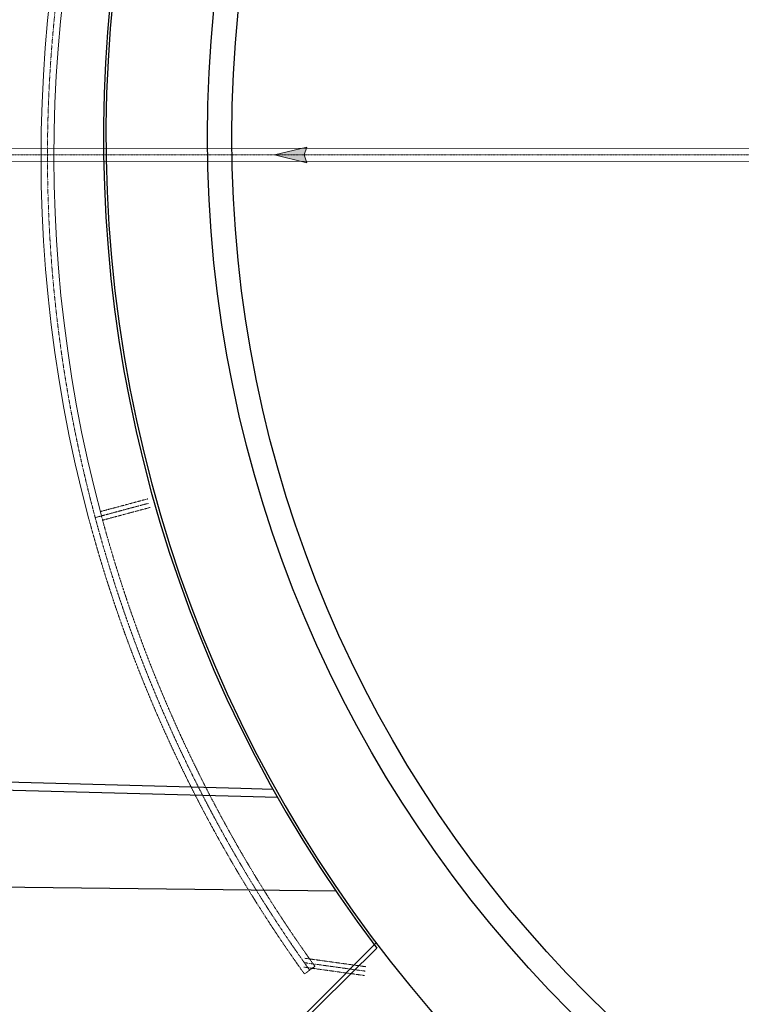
# Model space of a CAD drawing. Header units: metres. Extents: x -270273 to 328371, y -146885 to 591473.
# Tile 26 of 256: x -70704 to -61774, y -45519 to -33341. Entities that reach past the tile are written whole.
import ezdxf

# ---------------------------------------------------------------- set-up
doc = ezdxf.new("R2010")
doc.units = ezdxf.units.M
doc.linetypes.add('RI-AWZI_SLIBLEIDING', pattern=[11, 5, -3, 0, -3])
doc.linetypes.add('RI-AWZI_TERREINRIOLERING', pattern=[19.8, 6, -1.8, 2.4, -1.8, 1.8, -1.8, 2.4, -1.8])
doc.layers.get('0').update_dxf_attribs({"color": 151})
doc.layers.add('B-XX-OG-BEBOUWING-G', color=1, linetype='Continuous')
doc.layers.add('B-XX-VH-KANTVERHARDING-G', color=253, linetype='Continuous')
doc.layers.add('B-XX-RI-AWZI_SLIBLEIDING-G', color=40, linetype='RI-AWZI_SLIBLEIDING', lineweight=18)
doc.layers.add('B-XX-RI-AWZI_TERREINRIOLERING-G', color=211, linetype='RI-AWZI_TERREINRIOLERING', lineweight=18)

# ---------------------------------------------------------------- blocks, each defined once
blk = doc.blocks.new('zustrmr')
at = {"color": 0}
blk.add_line((1, 0.24), (0, 0), dxfattribs=at)
for p, q in [((0, 0), (1, -0.24)), ((0.92, 0), (1, 0.24)), ((1, -0.24), (0.92, 0))]:
    blk.add_line(p, q)
for points in [[(0, 0), (1, 0.24), (0.92, 0)], [(0, 0), (1, -0.24), (0.92, 0)]]:
    blk.add_solid(points, dxfattribs=at)

msp = doc.modelspace()

# ---------------------------------------------------------------- linework, layer by layer
at = {"layer": 'B-XX-OG-BEBOUWING-G'}
msp.add_lwpolyline([(-63042.2222, -48045.4311, 14.4468783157), (-66283.6615, -44822.7304), (-68754.7089, -47264.0769), (-65514.4611, -50485.8825)], format="xyb", close=True, dxfattribs=at)
msp.add_lwpolyline([(-55453.4375, -18397.8546, 18.8653706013), (-51955.3808, -18264.922)], format="xyb", dxfattribs=at)
msp.add_lwpolyline([(-63091.6787, -47968.7682), (-65396.0769, -50225.0148), (-68576.9438, -47053.4147), (-66292.8256, -44758.6697)], dxfattribs=at)
for radius in [15300, 15000]:
    msp.add_circle((-53079.2187, -34783.0034), radius, dxfattribs=at)
at = {"layer": 'B-XX-RI-AWZI_SLIBLEIDING-G', "linetype": 'Continuous'}
for points in [[(-54340.2776, -35089.4351), (-80268.581, -35096.67, -0.1989123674), (-80721.1816, -34909.3446), (-83773.5648, -31858.6644, -0.1985062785), (-83961.1417, -31407.1685), (-83970.1836, -26497.5631)], [(-54340.3223, -34929.4351), (-80268.6256, -34936.67, -0.1989123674), (-80608.0761, -34796.176), (-83660.4593, -31745.4958, -0.1985062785), (-83801.1419, -31406.8738), (-83810.1836, -26497.4194)]]:
    msp.add_lwpolyline(points, format="xyb", dxfattribs=at)
at = {"layer": 'B-XX-RI-AWZI_SLIBLEIDING-G'}
for points in [[(-69720.6987, -35013.7268), (-80268.6033, -35016.67, -0.1989123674), (-80664.6288, -34852.7603), (-83717.012, -31802.0801, -0.1985062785), (-83881.1418, -31407.0212), (-83889.7907, -26710.8509)], [(-54340.2999, -35009.4351), (-69720.6987, -35013.7268, -0.1989123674)]]:
    msp.add_lwpolyline(points, format="xyb", dxfattribs=at)
at = {"layer": 'B-XX-RI-AWZI_TERREINRIOLERING-G'}
msp.add_line((-67180.9216, -45142.9896), (-67051.002, -45049.6037), dxfattribs=at)
at = {"layer": 'B-XX-RI-AWZI_TERREINRIOLERING-G', "linetype": 'Continuous'}
for points in [[(-62435.3733, -20421.7002, 0.3271498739), (-69846.8902, -39519.5035, 0.3271498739)], [(-62349.2673, -20556.5547, 0.3271498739), (-69692.357, -39478.0367, 0.3271498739)]]:
    msp.add_lwpolyline(points, format="xyb", dxfattribs=at)
at = {"layer": 'B-XX-RI-AWZI_TERREINRIOLERING-G'}
for points in [[(-62392.3203, -20489.1275, 0.3271498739), (-69769.6236, -39498.7701)], [(-69846.891, -39519.5017, 0.090513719), (-67180.9216, -45142.9896, 0.090513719)], [(-69769.6244, -39498.7683, 0.090513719), (-67115.9618, -45096.2966)], [(-69692.3578, -39478.0349, 0.090513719), (-67051.002, -45049.6037, 0.090513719)]]:
    msp.add_lwpolyline(points, format="xyb", dxfattribs=at)
for points in [[(-69769.6246, -39498.7674), (-69105.148, -39320.5027)], [(-69706.5258, -39424.8945), (-69119.3994, -39267.3811)], [(-69678.0176, -39531.1361), (-69090.8967, -39373.6242)], [(-67189.3288, -45058.5706), (-66435.5423, -45162.9641)], [(-67181.7838, -45004.0906), (-66427.9973, -45108.4841)], [(-67174.2387, -44949.6106), (-66420.4522, -45054.0041)]]:
    msp.add_lwpolyline(points, dxfattribs=at)
at = {"layer": 'B-XX-VH-KANTVERHARDING-G'}
for points in [[(-72039.6299, -18395.5384), (-71992.3573, -32650.2485), (-72038.944, -42837.3705), (-67969.5509, -42945.4537), (-67512.8484, -42957.5837)], [(-71939.6304, -18395.2068), (-71892.3565, -32650.3113), (-71938.4977, -42740.0031), (-67966.8958, -42845.4889), (-67569.8921, -42856.0333)], [(-66789.8517, -44119.5965), (-72041.5697, -44059.366), (-72065.7409, -51602.029), (-89273.3789, -51710.5574), (-98229.3256, -51763.9977), (-98229.609, -50453.0551)]]:
    msp.add_lwpolyline(points, dxfattribs=at)

# ---------------------------------------------------------------- block references
at = {"layer": 'B-XX-RI-AWZI_SLIBLEIDING-G', "xscale": 400.0000000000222, "yscale": 400.0000000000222, "zscale": 400.0000000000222, "rotation": 0.01598757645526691}
msp.add_blockref('zustrmr', (-67551.0841, -35013.1214), dxfattribs=at)

doc.saveas('drawing.dxf')
